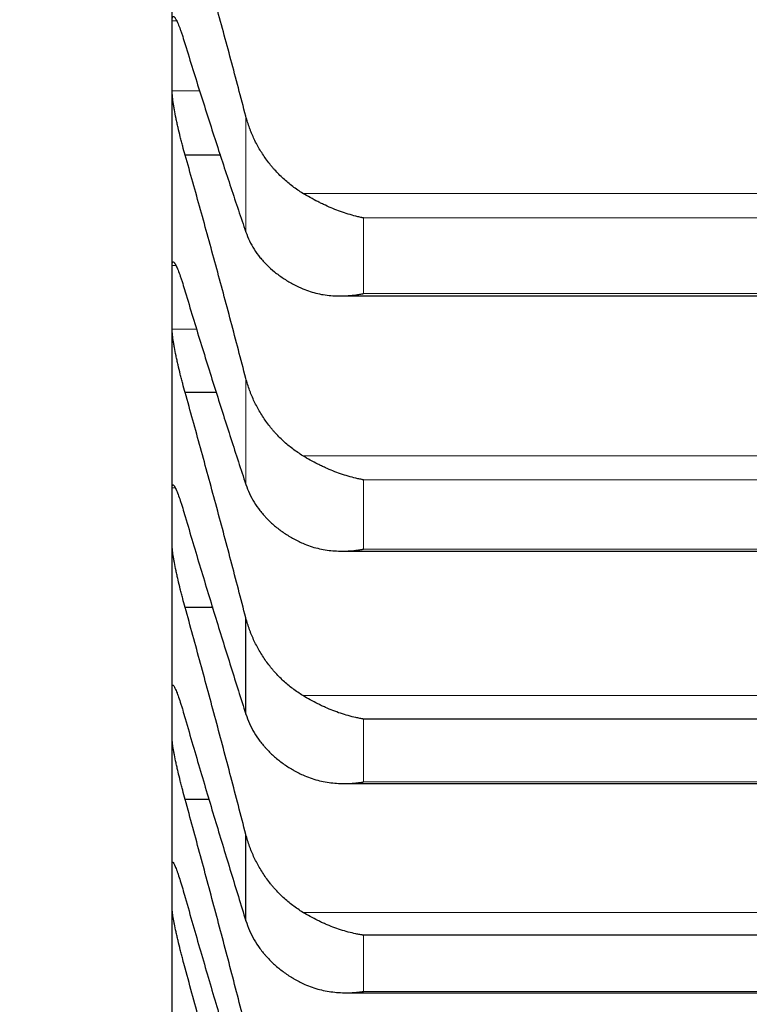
# Model space of a CAD drawing. Header units: inches. Extents: x 0 to 20790, y -12 to 14700.
# Tile 126 of 256: x 6301 to 6331, y 9691 to 9731. Entities that reach past the tile are written whole.
import ezdxf

# ---------------------------------------------------------------- set-up
doc = ezdxf.new("R2010")
doc.units = ezdxf.units.IN
doc.layers.add('1', color=7, linetype='Continuous', true_color=0xffffff)
doc.layers.add('254', color=7, linetype='Continuous', true_color=0xffffff)
doc.styles.add('latin_extended', font='simplex.shx')
doc.dimstyles.get("Standard").update_dxf_attribs({"dimtxt": 0.18, "dimasz": 0.18, "dimexe": 0.18, "dimexo": 0.0625, "dimgap": 0.09, "dimtad": 0, "dimtih": 1, "dimtoh": 1, "dimdec": 4, "dimzin": 0, "dimdsep": 46, "dimtxsty": 'Standard', "dimcen": 0.09, "dimadec": 0, "dimazin": 0, "dimtfac": 1, "dimtdec": 4, "dimtofl": 0, "dimtmove": 0, "dimatfit": 3, "dimfxl": 1, "dimtolj": 1, "dimtzin": 0, "dimarcsym": 0})

# ---------------------------------------------------------------- blocks, each defined once
blk = doc.blocks.new('_U4')
at = {"layer": '254', "color": 3, "linetype": 'Continuous', "lineweight": 13, "transparency": 16777216}
for p, q in [((7390.634, 11881.882), (7390.634, 8755.942)), ((703.134, 10033.942), (703.134, 8755.942)), ((825.634, 8790.942), (7268.134, 8790.942))]:
    blk.add_line(p, q, dxfattribs=at)
at = {"layer": '254', "color": 3, "transparency": 16777216}
for points in [[(825.634, 8811.358), (825.634, 8770.525), (703.134, 8790.942)], [(7268.134, 8770.525), (7268.134, 8811.358), (7390.634, 8790.942)]]:
    blk.add_solid(points, dxfattribs=at)
at = {"layer": 'Defpoints', "color": 0, "transparency": 16777216}
for p in [(7390.634, 11916.882), (703.134, 10068.942), (7390.634, 8790.942)]:
    blk.add_point(p, dxfattribs=at)
at = {"layer": '254', "color": 2, "lineweight": 13, "transparency": 16777216, "insert": (3831.051, 8974.692), "char_height": 122.5, "attachment_point": 1, "style": 'latin_extended'}
blk.add_mtext('\\A1;6687', dxfattribs=at)

msp = doc.modelspace()

# ---------------------------------------------------------------- linework, layer by layer
at = {"layer": '1', "color": 2, "linetype": 'Continuous', "lineweight": 25}
for p, q in [((6307.134, 9729.53), (6307.134, 9740.345)), ((6307.134, 9719.62), (6307.134, 9729.53)), ((6309.139, 9725.461), (6307.671, 9725.461)), ((6307.134, 9710.629), (6307.134, 9719.62)), ((6314.015, 9719.682), (6352.227, 9719.682)), ((6308.974, 9715.718), (6307.671, 9715.718)), ((6307.134, 9702.572), (6307.134, 9710.629)), ((6314.103, 9709.213), (6352.139, 9709.213)), ((6308.817, 9706.902), (6307.671, 9706.902)), ((6310.16, 9702.528), (6310.16, 9706.475)), ((6307.134, 9695.463), (6307.134, 9702.572)), ((6351.278, 9702.323), (6314.99, 9702.323)), ((6314.191, 9699.679), (6352.052, 9699.679)), ((6308.668, 9699.025), (6307.671, 9699.025)), ((6310.16, 9694.052), (6310.16, 9697.59)), ((6307.134, 9689.311), (6307.134, 9695.463)), ((6351.278, 9693.458), (6314.99, 9693.458)), ((6314.279, 9691.095), (6351.964, 9691.095))]:
    msp.add_line(p, q, dxfattribs=at)
at = {"layer": '1', "color": 110, "linetype": 'Continuous', "lineweight": 13}
for p, q in [((6307.318, 9730.964), (6307.136, 9730.964)), ((6308.286, 9728.097), (6307.136, 9728.097)), ((6310.16, 9722.304), (6310.16, 9727.052)), ((6353.765, 9723.89), (6312.502, 9723.89)), ((6351.278, 9722.88), (6314.99, 9722.88)), ((6314.99, 9719.779), (6314.99, 9722.88)), ((6307.288, 9720.927), (6307.136, 9720.927)), ((6351.278, 9719.779), (6314.99, 9719.779)), ((6308.158, 9718.313), (6307.136, 9718.313)), ((6310.16, 9711.95), (6310.16, 9716.301)), ((6353.765, 9713.122), (6312.502, 9713.122)), ((6314.99, 9709.294), (6314.99, 9712.135)), ((6351.278, 9712.135), (6314.99, 9712.135)), ((6307.262, 9711.808), (6307.136, 9711.808)), ((6351.278, 9709.294), (6314.99, 9709.294)), ((6353.765, 9703.285), (6312.502, 9703.285)), ((6314.99, 9699.745), (6314.99, 9702.323)), ((6351.278, 9699.745), (6314.99, 9699.745)), ((6353.765, 9694.394), (6312.502, 9694.394)), ((6314.99, 9691.148), (6314.99, 9693.458)), ((6351.278, 9691.148), (6314.99, 9691.148))]:
    msp.add_line(p, q, dxfattribs=at)
at = {"layer": '1', "color": 2, "linetype": 'Continuous', "lineweight": 25}
for points in [[(6310.16, 9727.052), (6309.956, 9727.831), (6309.547, 9729.376), (6308.927, 9731.658), (6308.302, 9733.906), (6307.882, 9735.382), (6307.671, 9736.114)], [(6307.134, 9729.53), (6307.134, 9730.008), (6307.135, 9730.486), (6307.136, 9730.964)], [(6307.671, 9729.996), (6307.882, 9729.309), (6308.302, 9727.959), (6308.927, 9726.002), (6309.547, 9724.113), (6309.956, 9722.899), (6310.16, 9722.304)], [(6307.136, 9728.097), (6307.135, 9728.575), (6307.134, 9729.053), (6307.134, 9729.53)], [(6310.16, 9716.301), (6309.956, 9717.085), (6309.547, 9718.641), (6308.927, 9720.946), (6308.302, 9723.221), (6307.882, 9724.718), (6307.671, 9725.461)], [(6307.134, 9719.62), (6307.134, 9720.056), (6307.135, 9720.491), (6307.136, 9720.927)], [(6307.136, 9718.313), (6307.135, 9718.748), (6307.134, 9719.184), (6307.134, 9719.62)], [(6307.671, 9719.854), (6307.882, 9719.153), (6308.302, 9717.771), (6308.927, 9715.763), (6309.547, 9713.819), (6309.956, 9712.566), (6310.16, 9711.95)], [(6310.16, 9706.475), (6309.956, 9707.262), (6309.547, 9708.828), (6308.927, 9711.152), (6308.302, 9713.45), (6307.882, 9714.965), (6307.671, 9715.718)], [(6307.134, 9710.629), (6307.134, 9711.022), (6307.135, 9711.415), (6307.136, 9711.808)], [(6307.136, 9709.45), (6307.135, 9709.843), (6307.134, 9710.236), (6307.134, 9710.629)], [(6307.671, 9710.632), (6307.882, 9709.916), (6308.302, 9708.505), (6308.927, 9706.449), (6309.547, 9704.453), (6309.956, 9703.163), (6310.16, 9702.528)], [(6310.16, 9697.59), (6309.956, 9698.38), (6309.547, 9699.952), (6308.927, 9702.291), (6308.302, 9704.608), (6307.882, 9706.139), (6307.671, 9706.902)], [(6307.134, 9702.572), (6307.134, 9702.922), (6307.135, 9703.272), (6307.136, 9703.621)], [(6307.136, 9701.523), (6307.135, 9701.873), (6307.134, 9702.223), (6307.134, 9702.572)], [(6307.671, 9702.344), (6307.882, 9701.615), (6308.302, 9700.177), (6308.927, 9698.077), (6309.547, 9696.032), (6309.956, 9694.706), (6310.16, 9694.052)], [(6310.16, 9689.66), (6309.956, 9690.451), (6309.547, 9692.028), (6308.927, 9694.377), (6308.302, 9696.71), (6307.882, 9698.255), (6307.671, 9699.025)], [(6307.134, 9695.463), (6307.134, 9695.768), (6307.135, 9696.074), (6307.136, 9696.38)], [(6307.136, 9694.545), (6307.135, 9694.851), (6307.134, 9695.157), (6307.134, 9695.463)], [(6307.671, 9695.003), (6307.882, 9694.263), (6308.302, 9692.8), (6308.927, 9690.658), (6309.547, 9688.568), (6309.956, 9687.209), (6310.16, 9686.538)], [(6310.16, 9682.697), (6309.956, 9683.488), (6309.547, 9685.067), (6308.927, 9687.423), (6308.302, 9689.769), (6307.882, 9691.325), (6307.671, 9692.101)]]:
    msp.add_open_spline(points, degree=3, dxfattribs=at)
for points, knots in [([(6307.136, 9730.964), (6307.137, 9730.992), (6307.138, 9731.041), (6307.147, 9731.096), (6307.156, 9731.12), (6307.164, 9731.133), (6307.166, 9731.136), (6307.173, 9731.142), (6307.176, 9731.144), (6307.193, 9731.149), (6307.21, 9731.141), (6307.235, 9731.114), (6307.24, 9731.108), (6307.248, 9731.098), (6307.251, 9731.094), (6307.256, 9731.086), (6307.27, 9731.066), (6307.297, 9731.021), (6307.323, 9730.97), (6307.35, 9730.913), (6307.364, 9730.882), (6307.408, 9730.779), (6307.438, 9730.701), (6307.486, 9730.571), (6307.502, 9730.525), (6307.527, 9730.453), (6307.535, 9730.428), (6307.552, 9730.378), (6307.56, 9730.353), (6307.603, 9730.223), (6307.637, 9730.113), (6307.671, 9729.996)], [0, 0, 0, 0, 0.0625, 0.125, 0.1875, 0.1875, 0.21875, 0.21875, 0.25, 0.25, 0.375, 0.375, 0.40625, 0.40625, 0.421875, 0.421875, 0.4375, 0.5, 0.5625, 0.5625, 0.625, 0.625, 0.75, 0.75, 0.8125, 0.8125, 0.84375, 0.84375, 0.875, 0.875, 1, 1, 1, 1]), ([(6307.671, 9725.461), (6307.637, 9725.579), (6307.603, 9725.7), (6307.553, 9725.886), (6307.536, 9725.949), (6307.511, 9726.044), (6307.503, 9726.076), (6307.487, 9726.141), (6307.478, 9726.173), (6307.438, 9726.334), (6307.408, 9726.462), (6307.365, 9726.653), (6307.351, 9726.716), (6307.33, 9726.811), (6307.323, 9726.842), (6307.31, 9726.905), (6307.304, 9726.936), (6307.273, 9727.088), (6307.25, 9727.205), (6307.225, 9727.345), (6307.221, 9727.373), (6307.211, 9727.427), (6307.207, 9727.454), (6307.194, 9727.533), (6307.186, 9727.584), (6307.166, 9727.729), (6307.155, 9727.817), (6307.146, 9727.915), (6307.144, 9727.934), (6307.141, 9727.97), (6307.14, 9727.988), (6307.138, 9728.038), (6307.137, 9728.069), (6307.136, 9728.097)], [0, 0, 0, 0, 0.125, 0.125, 0.1875, 0.1875, 0.21875, 0.21875, 0.25, 0.25, 0.375, 0.375, 0.4375, 0.4375, 0.46875, 0.46875, 0.5, 0.5, 0.625, 0.625, 0.65625, 0.65625, 0.6875, 0.6875, 0.75, 0.75, 0.875, 0.875, 0.90625, 0.90625, 0.9375, 0.9375, 1, 1, 1, 1]), ([(6312.502, 9723.89), (6312.356, 9723.978), (6312.217, 9724.073), (6311.948, 9724.275), (6311.69, 9724.49), (6311.454, 9724.729), (6311.313, 9724.886), (6311.285, 9724.918), (6311.23, 9724.982), (6311.203, 9725.015), (6311.123, 9725.114), (6311.071, 9725.181), (6310.922, 9725.384), (6310.829, 9725.523), (6310.657, 9725.81), (6310.578, 9725.957), (6310.47, 9726.183), (6310.436, 9726.259), (6310.387, 9726.375), (6310.371, 9726.414), (6310.34, 9726.492), (6310.325, 9726.532), (6310.253, 9726.729), (6310.203, 9726.89), (6310.16, 9727.052)], [0, 0, 0, 0, 0.125, 0.125, 0.25, 0.375, 0.375, 0.40625, 0.40625, 0.4375, 0.4375, 0.5, 0.5, 0.625, 0.625, 0.75, 0.75, 0.8125, 0.8125, 0.84375, 0.84375, 0.875, 0.875, 1, 1, 1, 1]), ([(6314.99, 9722.88), (6314.986, 9722.88), (6314.983, 9722.881), (6314.977, 9722.882), (6314.973, 9722.883), (6314.963, 9722.885), (6314.943, 9722.889), (6314.897, 9722.899), (6314.804, 9722.919), (6314.62, 9722.963), (6314.462, 9723.007), (6314.148, 9723.103), (6313.94, 9723.178), (6313.629, 9723.306), (6313.526, 9723.351), (6313.37, 9723.423), (6313.318, 9723.447), (6313.215, 9723.497), (6313.163, 9723.523), (6313.008, 9723.602), (6312.906, 9723.657), (6312.703, 9723.771), (6312.602, 9723.829), (6312.502, 9723.89)], [0, 0, 0, 0, 0.003906, 0.003906, 0.007813, 0.007813, 0.015625, 0.03125, 0.0625, 0.125, 0.25, 0.25, 0.5, 0.5, 0.625, 0.625, 0.6875, 0.6875, 0.75, 0.75, 0.875, 0.875, 1, 1, 1, 1]), ([(6310.16, 9722.304), (6310.203, 9722.18), (6310.253, 9722.058), (6310.367, 9721.822), (6310.496, 9721.591), (6310.654, 9721.372), (6310.783, 9721.211), (6310.828, 9721.159), (6310.899, 9721.081), (6310.923, 9721.055), (6310.971, 9721.004), (6310.996, 9720.979), (6311.12, 9720.855), (6311.332, 9720.664), (6311.567, 9720.492), (6311.814, 9720.328), (6311.944, 9720.25), (6312.113, 9720.159), (6312.148, 9720.141), (6312.217, 9720.105), (6312.322, 9720.053), (6312.429, 9720.004), (6312.502, 9719.973)], [0, 0, 0, 0, 0.125, 0.125, 0.25, 0.375, 0.375, 0.4375, 0.4375, 0.46875, 0.46875, 0.5, 0.5, 0.625, 0.75, 0.75, 0.875, 0.875, 0.90625, 0.90625, 0.9375, 1, 1, 1, 1]), ([(6307.136, 9720.927), (6307.137, 9720.952), (6307.138, 9720.997), (6307.147, 9721.044), (6307.156, 9721.063), (6307.164, 9721.072), (6307.166, 9721.074), (6307.173, 9721.077), (6307.176, 9721.078), (6307.193, 9721.076), (6307.21, 9721.063), (6307.235, 9721.03), (6307.24, 9721.022), (6307.248, 9721.01), (6307.251, 9721.006), (6307.256, 9720.997), (6307.27, 9720.973), (6307.297, 9720.923), (6307.323, 9720.867), (6307.35, 9720.805), (6307.364, 9720.772), (6307.408, 9720.663), (6307.438, 9720.581), (6307.486, 9720.445), (6307.502, 9720.397), (6307.527, 9720.323), (6307.535, 9720.297), (6307.552, 9720.246), (6307.56, 9720.219), (6307.603, 9720.086), (6307.637, 9719.973), (6307.671, 9719.854)], [0, 0, 0, 0, 0.0625, 0.125, 0.1875, 0.1875, 0.21875, 0.21875, 0.25, 0.25, 0.375, 0.375, 0.40625, 0.40625, 0.421875, 0.421875, 0.4375, 0.5, 0.5625, 0.5625, 0.625, 0.625, 0.75, 0.75, 0.8125, 0.8125, 0.84375, 0.84375, 0.875, 0.875, 1, 1, 1, 1]), ([(6312.502, 9719.973), (6312.602, 9719.93), (6312.702, 9719.893), (6312.904, 9719.829), (6313.005, 9719.801), (6313.209, 9719.755), (6313.311, 9719.737), (6313.518, 9719.708), (6313.622, 9719.697), (6313.832, 9719.684), (6313.937, 9719.681), (6314.146, 9719.683), (6314.251, 9719.687), (6314.462, 9719.702), (6314.567, 9719.713), (6314.725, 9719.734), (6314.804, 9719.746), (6314.897, 9719.762), (6314.943, 9719.77), (6314.963, 9719.774), (6314.977, 9719.777), (6314.983, 9719.778), (6314.99, 9719.779)], [0, 0, 0, 0, 0.125, 0.125, 0.25, 0.25, 0.375, 0.375, 0.5, 0.5, 0.625, 0.625, 0.75, 0.75, 0.875, 0.875, 0.9375, 0.96875, 0.984375, 0.992187, 0.992187, 1, 1, 1, 1]), ([(6307.671, 9715.718), (6307.637, 9715.838), (6307.603, 9715.961), (6307.553, 9716.148), (6307.536, 9716.212), (6307.511, 9716.307), (6307.503, 9716.34), (6307.487, 9716.404), (6307.478, 9716.437), (6307.438, 9716.598), (6307.408, 9716.725), (6307.365, 9716.915), (6307.351, 9716.978), (6307.33, 9717.071), (6307.323, 9717.102), (6307.31, 9717.164), (6307.304, 9717.194), (6307.273, 9717.344), (6307.25, 9717.459), (6307.225, 9717.595), (6307.221, 9717.622), (6307.211, 9717.675), (6307.207, 9717.702), (6307.194, 9717.778), (6307.186, 9717.827), (6307.166, 9717.967), (6307.155, 9718.05), (6307.146, 9718.143), (6307.144, 9718.161), (6307.141, 9718.195), (6307.14, 9718.212), (6307.138, 9718.259), (6307.137, 9718.287), (6307.136, 9718.313)], [0, 0, 0, 0, 0.125, 0.125, 0.1875, 0.1875, 0.21875, 0.21875, 0.25, 0.25, 0.375, 0.375, 0.4375, 0.4375, 0.46875, 0.46875, 0.5, 0.5, 0.625, 0.625, 0.65625, 0.65625, 0.6875, 0.6875, 0.75, 0.75, 0.875, 0.875, 0.90625, 0.90625, 0.9375, 0.9375, 1, 1, 1, 1]), ([(6312.502, 9713.122), (6312.356, 9713.211), (6312.217, 9713.306), (6311.948, 9713.509), (6311.69, 9713.725), (6311.454, 9713.965), (6311.313, 9714.123), (6311.285, 9714.155), (6311.23, 9714.22), (6311.203, 9714.253), (6311.123, 9714.352), (6311.071, 9714.419), (6310.922, 9714.623), (6310.829, 9714.763), (6310.657, 9715.051), (6310.578, 9715.199), (6310.47, 9715.427), (6310.436, 9715.503), (6310.387, 9715.62), (6310.371, 9715.659), (6310.34, 9715.738), (6310.325, 9715.777), (6310.253, 9715.976), (6310.203, 9716.138), (6310.16, 9716.301)], [0, 0, 0, 0, 0.125, 0.125, 0.25, 0.375, 0.375, 0.40625, 0.40625, 0.4375, 0.4375, 0.5, 0.5, 0.625, 0.625, 0.75, 0.75, 0.8125, 0.8125, 0.84375, 0.84375, 0.875, 0.875, 1, 1, 1, 1]), ([(6314.99, 9712.135), (6314.986, 9712.136), (6314.983, 9712.136), (6314.977, 9712.138), (6314.973, 9712.138), (6314.963, 9712.14), (6314.943, 9712.144), (6314.897, 9712.153), (6314.804, 9712.171), (6314.62, 9712.213), (6314.462, 9712.255), (6314.148, 9712.347), (6313.94, 9712.419), (6313.629, 9712.543), (6313.526, 9712.588), (6313.37, 9712.658), (6313.318, 9712.682), (6313.215, 9712.732), (6313.163, 9712.757), (6313.008, 9712.836), (6312.906, 9712.89), (6312.703, 9713.003), (6312.602, 9713.062), (6312.502, 9713.122)], [0, 0, 0, 0, 0.003906, 0.003906, 0.007812, 0.007812, 0.015625, 0.03125, 0.0625, 0.125, 0.25, 0.25, 0.5, 0.5, 0.625, 0.625, 0.6875, 0.6875, 0.75, 0.75, 0.875, 0.875, 1, 1, 1, 1]), ([(6307.136, 9711.808), (6307.137, 9711.831), (6307.138, 9711.87), (6307.147, 9711.91), (6307.156, 9711.923), (6307.164, 9711.928), (6307.166, 9711.929), (6307.173, 9711.929), (6307.176, 9711.929), (6307.193, 9711.921), (6307.21, 9711.902), (6307.235, 9711.863), (6307.24, 9711.854), (6307.248, 9711.84), (6307.251, 9711.835), (6307.256, 9711.825), (6307.27, 9711.798), (6307.297, 9711.742), (6307.323, 9711.682), (6307.35, 9711.616), (6307.364, 9711.58), (6307.408, 9711.464), (6307.438, 9711.378), (6307.486, 9711.237), (6307.502, 9711.188), (6307.527, 9711.111), (6307.535, 9711.085), (6307.552, 9711.032), (6307.56, 9711.005), (6307.603, 9710.868), (6307.637, 9710.753), (6307.671, 9710.632)], [0, 0, 0, 0, 0.0625, 0.125, 0.1875, 0.1875, 0.21875, 0.21875, 0.25, 0.25, 0.375, 0.375, 0.40625, 0.40625, 0.421875, 0.421875, 0.4375, 0.5, 0.5625, 0.5625, 0.625, 0.625, 0.75, 0.75, 0.8125, 0.8125, 0.84375, 0.84375, 0.875, 0.875, 1, 1, 1, 1]), ([(6310.16, 9711.95), (6310.203, 9711.821), (6310.253, 9711.696), (6310.367, 9711.451), (6310.496, 9711.212), (6310.654, 9710.985), (6310.783, 9710.819), (6310.828, 9710.764), (6310.899, 9710.683), (6310.923, 9710.656), (6310.971, 9710.604), (6310.996, 9710.577), (6311.12, 9710.448), (6311.332, 9710.251), (6311.567, 9710.072), (6311.814, 9709.902), (6311.944, 9709.821), (6312.113, 9709.726), (6312.148, 9709.707), (6312.217, 9709.671), (6312.322, 9709.617), (6312.429, 9709.566), (6312.502, 9709.533)], [0, 0, 0, 0, 0.125, 0.125, 0.25, 0.375, 0.375, 0.4375, 0.4375, 0.46875, 0.46875, 0.5, 0.5, 0.625, 0.75, 0.75, 0.875, 0.875, 0.90625, 0.90625, 0.9375, 1, 1, 1, 1]), ([(6307.671, 9706.902), (6307.637, 9707.023), (6307.603, 9707.147), (6307.553, 9707.336), (6307.536, 9707.4), (6307.511, 9707.496), (6307.503, 9707.528), (6307.487, 9707.593), (6307.478, 9707.625), (6307.438, 9707.786), (6307.408, 9707.913), (6307.365, 9708.101), (6307.351, 9708.163), (6307.33, 9708.255), (6307.323, 9708.286), (6307.31, 9708.347), (6307.304, 9708.377), (6307.273, 9708.524), (6307.25, 9708.636), (6307.225, 9708.769), (6307.221, 9708.795), (6307.211, 9708.846), (6307.207, 9708.872), (6307.194, 9708.946), (6307.186, 9708.993), (6307.166, 9709.127), (6307.155, 9709.207), (6307.146, 9709.294), (6307.144, 9709.31), (6307.141, 9709.342), (6307.14, 9709.358), (6307.138, 9709.401), (6307.137, 9709.427), (6307.136, 9709.45)], [0, 0, 0, 0, 0.125, 0.125, 0.1875, 0.1875, 0.21875, 0.21875, 0.25, 0.25, 0.375, 0.375, 0.4375, 0.4375, 0.46875, 0.46875, 0.5, 0.5, 0.625, 0.625, 0.65625, 0.65625, 0.6875, 0.6875, 0.75, 0.75, 0.875, 0.875, 0.90625, 0.90625, 0.9375, 0.9375, 1, 1, 1, 1]), ([(6312.502, 9709.533), (6312.602, 9709.488), (6312.702, 9709.45), (6312.904, 9709.382), (6313.005, 9709.352), (6313.209, 9709.303), (6313.311, 9709.282), (6313.518, 9709.249), (6313.622, 9709.237), (6313.832, 9709.22), (6313.937, 9709.215), (6314.146, 9709.212), (6314.251, 9709.215), (6314.462, 9709.226), (6314.567, 9709.235), (6314.725, 9709.254), (6314.804, 9709.264), (6314.897, 9709.278), (6314.943, 9709.286), (6314.963, 9709.289), (6314.977, 9709.292), (6314.983, 9709.293), (6314.99, 9709.294)], [0, 0, 0, 0, 0.125, 0.125, 0.25, 0.25, 0.375, 0.375, 0.5, 0.5, 0.625, 0.625, 0.75, 0.75, 0.875, 0.875, 0.9375, 0.96875, 0.984375, 0.992188, 0.992188, 1, 1, 1, 1]), ([(6312.502, 9703.285), (6312.356, 9703.374), (6312.217, 9703.47), (6311.948, 9703.673), (6311.69, 9703.889), (6311.454, 9704.13), (6311.313, 9704.289), (6311.285, 9704.321), (6311.23, 9704.385), (6311.203, 9704.418), (6311.123, 9704.518), (6311.071, 9704.585), (6310.922, 9704.79), (6310.829, 9704.931), (6310.657, 9705.22), (6310.578, 9705.368), (6310.47, 9705.597), (6310.436, 9705.674), (6310.387, 9705.791), (6310.371, 9705.83), (6310.34, 9705.909), (6310.325, 9705.949), (6310.253, 9706.149), (6310.203, 9706.311), (6310.16, 9706.475)], [0, 0, 0, 0, 0.125, 0.125, 0.25, 0.375, 0.375, 0.40625, 0.40625, 0.4375, 0.4375, 0.5, 0.5, 0.625, 0.625, 0.75, 0.75, 0.8125, 0.8125, 0.84375, 0.84375, 0.875, 0.875, 1, 1, 1, 1]), ([(6307.136, 9703.621), (6307.137, 9703.642), (6307.138, 9703.676), (6307.147, 9703.707), (6307.156, 9703.716), (6307.164, 9703.717), (6307.166, 9703.716), (6307.173, 9703.714), (6307.176, 9703.712), (6307.193, 9703.698), (6307.21, 9703.674), (6307.235, 9703.628), (6307.24, 9703.618), (6307.248, 9703.602), (6307.251, 9703.596), (6307.256, 9703.585), (6307.27, 9703.555), (6307.297, 9703.494), (6307.323, 9703.429), (6307.35, 9703.358), (6307.364, 9703.321), (6307.408, 9703.199), (6307.438, 9703.109), (6307.486, 9702.963), (6307.502, 9702.912), (6307.527, 9702.833), (6307.535, 9702.806), (6307.552, 9702.751), (6307.56, 9702.723), (6307.603, 9702.583), (6307.637, 9702.466), (6307.671, 9702.344)], [0, 0, 0, 0, 0.0625, 0.125, 0.1875, 0.1875, 0.21875, 0.21875, 0.25, 0.25, 0.375, 0.375, 0.40625, 0.40625, 0.421875, 0.421875, 0.4375, 0.5, 0.5625, 0.5625, 0.625, 0.625, 0.75, 0.75, 0.8125, 0.8125, 0.84375, 0.84375, 0.875, 0.875, 1, 1, 1, 1]), ([(6314.99, 9702.323), (6314.986, 9702.323), (6314.983, 9702.324), (6314.977, 9702.325), (6314.973, 9702.325), (6314.963, 9702.327), (6314.943, 9702.33), (6314.897, 9702.339), (6314.804, 9702.356), (6314.62, 9702.394), (6314.462, 9702.434), (6314.148, 9702.521), (6313.94, 9702.591), (6313.629, 9702.712), (6313.526, 9702.755), (6313.37, 9702.824), (6313.318, 9702.848), (6313.215, 9702.897), (6313.163, 9702.922), (6313.008, 9702.999), (6312.906, 9703.053), (6312.703, 9703.166), (6312.602, 9703.224), (6312.502, 9703.285)], [0, 0, 0, 0, 0.003906, 0.003906, 0.007812, 0.007812, 0.015625, 0.03125, 0.0625, 0.125, 0.25, 0.25, 0.5, 0.5, 0.625, 0.625, 0.6875, 0.6875, 0.75, 0.75, 0.875, 0.875, 1, 1, 1, 1]), ([(6310.16, 9702.528), (6310.203, 9702.395), (6310.253, 9702.265), (6310.367, 9702.013), (6310.496, 9701.766), (6310.654, 9701.531), (6310.783, 9701.359), (6310.828, 9701.303), (6310.899, 9701.219), (6310.923, 9701.192), (6310.971, 9701.137), (6310.996, 9701.11), (6311.12, 9700.977), (6311.332, 9700.773), (6311.567, 9700.587), (6311.814, 9700.411), (6311.944, 9700.327), (6312.113, 9700.229), (6312.148, 9700.21), (6312.217, 9700.172), (6312.322, 9700.116), (6312.429, 9700.063), (6312.502, 9700.029)], [0, 0, 0, 0, 0.125, 0.125, 0.25, 0.375, 0.375, 0.4375, 0.4375, 0.46875, 0.46875, 0.5, 0.5, 0.625, 0.75, 0.75, 0.875, 0.875, 0.90625, 0.90625, 0.9375, 1, 1, 1, 1]), ([(6307.671, 9699.025), (6307.637, 9699.148), (6307.603, 9699.273), (6307.553, 9699.463), (6307.536, 9699.527), (6307.511, 9699.623), (6307.503, 9699.656), (6307.487, 9699.72), (6307.478, 9699.753), (6307.438, 9699.913), (6307.408, 9700.039), (6307.365, 9700.225), (6307.351, 9700.286), (6307.33, 9700.378), (6307.323, 9700.408), (6307.31, 9700.467), (6307.304, 9700.497), (6307.273, 9700.641), (6307.25, 9700.751), (6307.225, 9700.879), (6307.221, 9700.905), (6307.211, 9700.955), (6307.207, 9700.979), (6307.194, 9701.051), (6307.186, 9701.096), (6307.166, 9701.224), (6307.155, 9701.299), (6307.146, 9701.38), (6307.144, 9701.396), (6307.141, 9701.426), (6307.14, 9701.44), (6307.138, 9701.479), (6307.137, 9701.503), (6307.136, 9701.523)], [0, 0, 0, 0, 0.125, 0.125, 0.1875, 0.1875, 0.21875, 0.21875, 0.25, 0.25, 0.375, 0.375, 0.4375, 0.4375, 0.46875, 0.46875, 0.5, 0.5, 0.625, 0.625, 0.65625, 0.65625, 0.6875, 0.6875, 0.75, 0.75, 0.875, 0.875, 0.90625, 0.90625, 0.9375, 0.9375, 1, 1, 1, 1]), ([(6312.502, 9700.029), (6312.602, 9699.983), (6312.702, 9699.942), (6312.904, 9699.871), (6313.005, 9699.84), (6313.209, 9699.786), (6313.311, 9699.764), (6313.518, 9699.727), (6313.622, 9699.713), (6313.832, 9699.691), (6313.937, 9699.685), (6314.146, 9699.678), (6314.251, 9699.679), (6314.462, 9699.686), (6314.567, 9699.693), (6314.725, 9699.709), (6314.804, 9699.718), (6314.897, 9699.731), (6314.943, 9699.738), (6314.963, 9699.741), (6314.977, 9699.743), (6314.983, 9699.744), (6314.99, 9699.745)], [0, 0, 0, 0, 0.125, 0.125, 0.25, 0.25, 0.375, 0.375, 0.5, 0.5, 0.625, 0.625, 0.75, 0.75, 0.875, 0.875, 0.9375, 0.96875, 0.984375, 0.992188, 0.992188, 1, 1, 1, 1]), ([(6312.502, 9694.394), (6312.356, 9694.483), (6312.217, 9694.578), (6311.948, 9694.782), (6311.69, 9694.999), (6311.454, 9695.24), (6311.313, 9695.398), (6311.285, 9695.43), (6311.23, 9695.495), (6311.203, 9695.528), (6311.123, 9695.628), (6311.071, 9695.695), (6310.922, 9695.901), (6310.829, 9696.042), (6310.657, 9696.331), (6310.578, 9696.48), (6310.47, 9696.709), (6310.436, 9696.786), (6310.387, 9696.904), (6310.371, 9696.943), (6310.34, 9697.022), (6310.325, 9697.062), (6310.253, 9697.262), (6310.203, 9697.425), (6310.16, 9697.59)], [0, 0, 0, 0, 0.125, 0.125, 0.25, 0.375, 0.375, 0.40625, 0.40625, 0.4375, 0.4375, 0.5, 0.5, 0.625, 0.625, 0.75, 0.75, 0.8125, 0.8125, 0.84375, 0.84375, 0.875, 0.875, 1, 1, 1, 1]), ([(6307.136, 9696.38), (6307.137, 9696.398), (6307.138, 9696.426), (6307.147, 9696.45), (6307.156, 9696.453), (6307.164, 9696.451), (6307.166, 9696.449), (6307.173, 9696.444), (6307.176, 9696.44), (6307.193, 9696.42), (6307.21, 9696.39), (6307.235, 9696.338), (6307.24, 9696.327), (6307.248, 9696.309), (6307.251, 9696.303), (6307.256, 9696.29), (6307.27, 9696.258), (6307.297, 9696.191), (6307.323, 9696.122), (6307.35, 9696.047), (6307.364, 9696.007), (6307.408, 9695.879), (6307.438, 9695.786), (6307.486, 9695.635), (6307.502, 9695.582), (6307.527, 9695.501), (6307.535, 9695.474), (6307.552, 9695.418), (6307.56, 9695.389), (6307.603, 9695.246), (6307.637, 9695.127), (6307.671, 9695.003)], [0, 0, 0, 0, 0.0625, 0.125, 0.1875, 0.1875, 0.21875, 0.21875, 0.25, 0.25, 0.375, 0.375, 0.40625, 0.40625, 0.421875, 0.421875, 0.4375, 0.5, 0.5625, 0.5625, 0.625, 0.625, 0.75, 0.75, 0.8125, 0.8125, 0.84375, 0.84375, 0.875, 0.875, 1, 1, 1, 1]), ([(6307.671, 9692.101), (6307.637, 9692.226), (6307.603, 9692.352), (6307.553, 9692.542), (6307.536, 9692.606), (6307.511, 9692.703), (6307.503, 9692.735), (6307.487, 9692.799), (6307.478, 9692.831), (6307.438, 9692.991), (6307.408, 9693.117), (6307.365, 9693.3), (6307.351, 9693.361), (6307.33, 9693.45), (6307.323, 9693.48), (6307.31, 9693.538), (6307.304, 9693.567), (6307.273, 9693.709), (6307.25, 9693.815), (6307.225, 9693.94), (6307.221, 9693.964), (6307.211, 9694.012), (6307.207, 9694.036), (6307.194, 9694.105), (6307.186, 9694.148), (6307.166, 9694.27), (6307.155, 9694.341), (6307.146, 9694.416), (6307.144, 9694.43), (6307.141, 9694.458), (6307.14, 9694.47), (6307.138, 9694.507), (6307.137, 9694.528), (6307.136, 9694.545)], [0, 0, 0, 0, 0.125, 0.125, 0.1875, 0.1875, 0.21875, 0.21875, 0.25, 0.25, 0.375, 0.375, 0.4375, 0.4375, 0.46875, 0.46875, 0.5, 0.5, 0.625, 0.625, 0.65625, 0.65625, 0.6875, 0.6875, 0.75, 0.75, 0.875, 0.875, 0.90625, 0.90625, 0.9375, 0.9375, 1, 1, 1, 1]), ([(6314.99, 9693.458), (6314.986, 9693.458), (6314.983, 9693.458), (6314.977, 9693.459), (6314.973, 9693.46), (6314.963, 9693.461), (6314.943, 9693.465), (6314.897, 9693.472), (6314.804, 9693.488), (6314.725, 9693.503), (6314.567, 9693.536), (6314.462, 9693.56), (6314.148, 9693.643), (6313.94, 9693.71), (6313.629, 9693.828), (6313.526, 9693.87), (6313.37, 9693.937), (6313.318, 9693.96), (6313.215, 9694.009), (6313.163, 9694.033), (6313.008, 9694.11), (6312.906, 9694.163), (6312.703, 9694.275), (6312.602, 9694.333), (6312.502, 9694.394)], [0, 0, 0, 0, 0.003906, 0.003906, 0.007813, 0.007813, 0.015625, 0.03125, 0.0625, 0.125, 0.125, 0.25, 0.25, 0.5, 0.5, 0.625, 0.625, 0.6875, 0.6875, 0.75, 0.75, 0.875, 0.875, 1, 1, 1, 1]), ([(6310.16, 9694.052), (6310.203, 9693.916), (6310.253, 9693.783), (6310.367, 9693.522), (6310.496, 9693.268), (6310.654, 9693.026), (6310.783, 9692.849), (6310.828, 9692.791), (6310.899, 9692.705), (6310.923, 9692.676), (6310.971, 9692.62), (6310.996, 9692.592), (6311.12, 9692.455), (6311.332, 9692.244), (6311.567, 9692.053), (6311.814, 9691.871), (6311.944, 9691.784), (6312.113, 9691.683), (6312.148, 9691.663), (6312.217, 9691.623), (6312.322, 9691.566), (6312.429, 9691.511), (6312.502, 9691.476)], [0, 0, 0, 0, 0.125, 0.125, 0.25, 0.375, 0.375, 0.4375, 0.4375, 0.46875, 0.46875, 0.5, 0.5, 0.625, 0.75, 0.75, 0.875, 0.875, 0.90625, 0.90625, 0.9375, 1, 1, 1, 1]), ([(6312.502, 9691.476), (6312.602, 9691.428), (6312.702, 9691.386), (6312.904, 9691.311), (6313.005, 9691.278), (6313.209, 9691.221), (6313.311, 9691.197), (6313.518, 9691.156), (6313.622, 9691.14), (6313.832, 9691.115), (6313.937, 9691.106), (6314.146, 9691.096), (6314.251, 9691.094), (6314.462, 9691.098), (6314.567, 9691.103), (6314.725, 9691.116), (6314.804, 9691.124), (6314.897, 9691.135), (6314.943, 9691.141), (6314.963, 9691.144), (6314.977, 9691.146), (6314.983, 9691.147), (6314.99, 9691.148)], [0, 0, 0, 0, 0.125, 0.125, 0.25, 0.25, 0.375, 0.375, 0.5, 0.5, 0.625, 0.625, 0.75, 0.75, 0.875, 0.875, 0.9375, 0.96875, 0.984375, 0.992188, 0.992188, 1, 1, 1, 1])]:
    msp.add_open_spline(points, degree=3, knots=knots, dxfattribs=at)

# ---------------------------------------------------------------- dimensions: what is measured, and where the dimension line sits
at = {"layer": '254', "color": 2, "linetype": 'Continuous', "lineweight": 13}
dim = msp.add_linear_dim(base=(7390.6338, 8790.9416), p1=(703.1339, 10068.9416), p2=(7390.6338, 11916.8821), dimstyle='Standard', override={"dimscale": 35, "dimtxt": 3.5, "dimasz": 3.5, "dimexe": 1, "dimexo": 1, "dimgap": 1.75, "dimtad": 1, "dimtih": 1, "dimtoh": 0, "dimdec": 0, "dimlfac": 1, "dimzin": 8, "dimdsep": 46, "dimlunit": 2, "dimtxsty": 'latin_extended', "dimsah": 1, "dimse1": 0, "dimse2": 0, "dimsd1": 0, "dimsd2": 0, "dimclrd": 3, "dimclre": 3, "dimclrt": 2, "dimtol": 0, "dimtm": -0.1, "dimtfac": 0.714286, "dimtdec": 3, "dimtofl": 1, "dimtmove": 0, "dimtzin": 8, "dimlwd": 13, "dimlwe": 13}, dxfattribs=at)
dim.commit()
dim.dimension.update_dxf_attribs({"geometry": '_U4', "text_midpoint": (4046.8839, 8790.9416), "dimtype": 160})

doc.saveas('drawing.dxf')
